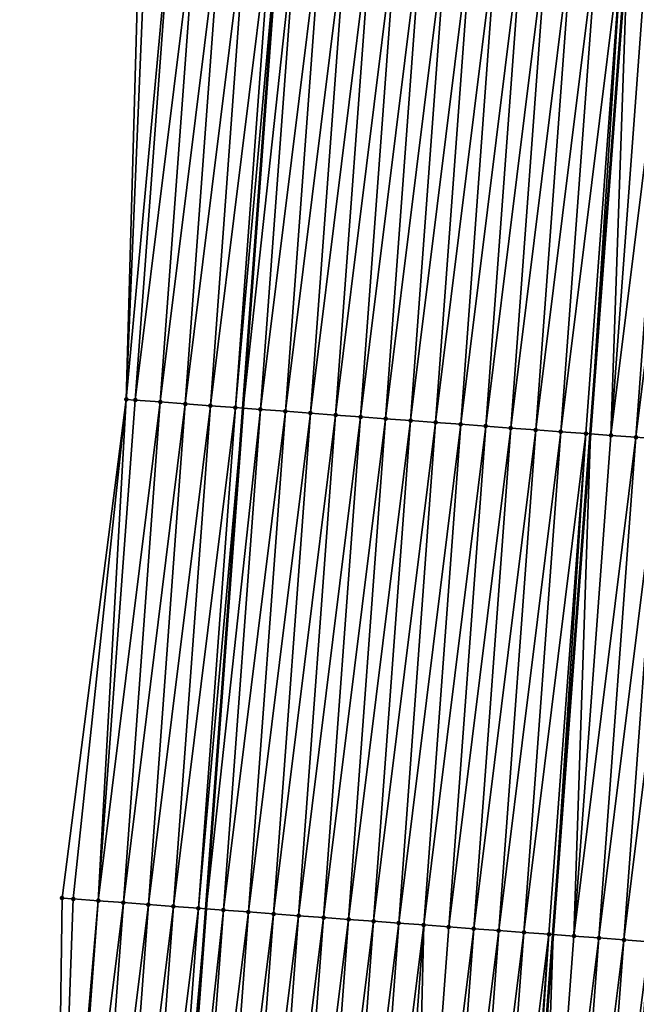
# Model space of a CAD drawing. Header units: feet. Extents: x 2017353 to 2024169, y 808050 to 818690.
# Tile 32 of 256: x 2023370 to 2023395, y 809125 to 809164. Entities that reach past the tile are written whole.
import ezdxf

# ---------------------------------------------------------------- set-up
doc = ezdxf.new("R2010")
doc.units = ezdxf.units.FT
doc.header["$MEASUREMENT"] = 0
for name, color, linetype, lineweight in [('EP_Travel Lane', 172, 'Continuous', 53), ('SB-Road Shots', 141, 'Continuous', 100), ('SB-Road X-Section', 40, 'Continuous', 13), ('STRIPING', 60, 'Continuous', 53)]:
    doc.layers.add(name, color=color, linetype=linetype, lineweight=lineweight)
doc.layers.add('I-77-MM15-17_SB-Surface-BORDER', color=7, linetype='Continuous')
doc.layers.add('I-77-MM15-17_SB-Surface-TIN', color=7, linetype='Continuous')

msp = doc.modelspace()

# ---------------------------------------------------------------- linework, layer by layer
at = {"layer": 'EP_Travel Lane'}
msp.add_polyline3d([(2023374.872318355, 809088.4555400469, 262.5681368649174), (2023376.366932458, 809108.3972775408, 262.8736477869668), (2023377.85328548, 809128.3114751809, 263.1561019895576), (2023379.325691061, 809148.2552912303, 263.4335331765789), (2023380.798091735, 809168.1990408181, 263.7153378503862), (2023382.270516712, 809188.1431195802, 263.9754890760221), (2023383.742879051, 809208.0863499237, 264.2914469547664), (2023385.215270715, 809228.0299774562, 264.5812913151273), (2023386.687627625, 809247.9731342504, 264.902104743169), (2023388.159984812, 809267.9162947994, 265.2226710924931), (2023389.632332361, 809287.8593248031, 265.5518279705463), (2023391.113157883, 809307.8330849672, 265.8393760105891), (2023392.609803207, 809327.7749750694, 266.1241073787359), (2023394.106463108, 809347.7170594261, 266.3951744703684), (2023395.603084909, 809367.6586361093, 266.7019748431), (2023397.099705, 809387.6001900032, 267.0103625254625), (2023398.596334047, 809407.5418632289, 267.3103508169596), (2023400.092989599, 809427.4838896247, 267.585488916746), (2023401.589632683, 809447.4257498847, 267.8723208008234), (2023403.08421103, 809467.4098402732, 268.1568983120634), (2023404.560571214, 809487.3530211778, 268.4612886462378), (2023406.036921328, 809507.2960660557, 268.7746850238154), (2023407.513261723, 809527.2389796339, 269.0967739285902), (2023409.010080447, 809547.1710684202, 269.418258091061)], dxfattribs=at)
at = {"layer": 'I-77-MM15-17_SB-Surface-BORDER', "color": 3, "linetype": 'Continuous', "lineweight": -3}
msp.add_polyline3d([(2023370.419380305, 809088.7922874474, 262.3656593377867), (2023371.829931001, 809108.7404396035, 262.663476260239), (2023372.110809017, 809128.739199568, 262.9090151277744), (2023374.666593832, 809148.6024572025, 263.2241388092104), (2023375.225039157, 809168.6140970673, 263.4787294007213), (2023376.392307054, 809188.5803853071, 263.7597810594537), (2023377.895083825, 809208.5217720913, 264.0494354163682), (2023379.787513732, 809228.433960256, 264.3673757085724), (2023381.391737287, 809248.3671682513, 264.7021621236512), (2023384.484189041, 809268.1900731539, 265.0652128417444), (2023385.981789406, 809288.1316472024, 265.367641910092), (2023388.074353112, 809308.0632015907, 265.6956565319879), (2023388.158011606, 809328.1121520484, 265.9093284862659), (2023390.091649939, 809348.021374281, 266.1850691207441), (2023391.659753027, 809367.957563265, 266.4934809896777), (2023394.080586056, 809387.829142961, 266.8446830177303), (2023393.552755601, 809407.9243038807, 267.0360865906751), (2023396.475965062, 809427.7581698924, 267.3880105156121), (2023396.819310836, 809447.7876846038, 267.5979121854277), (2023398.395795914, 809467.7731568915, 267.90348382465), (2023401.034414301, 809487.6262836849, 268.2698995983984), (2023404.497270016, 809507.4153585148, 268.6927039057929), (2023404.145515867, 809527.499882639, 268.9194632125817), (2023407.532001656, 809547.2850096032, 269.3449094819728)], dxfattribs=at)
at = {"layer": 'I-77-MM15-17_SB-Surface-TIN', "color": 128, "linetype": 'Continuous', "lineweight": -3}
for points in [[(2023374.666593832, 809148.6024572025, 263.2241388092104), (2023375.498937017, 809168.5937594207, 263.4863622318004), (2023375.225039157, 809168.6140970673, 263.4787294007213)], [(2023374.666593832, 809148.6024572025, 263.2241388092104), (2023376.496194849, 809168.519752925, 263.5113678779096), (2023375.498937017, 809168.5937594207, 263.4863622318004)], [(2023375.023802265, 809148.5758964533, 263.236519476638), (2023376.496194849, 809168.519752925, 263.5113678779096), (2023374.666593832, 809148.6024572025, 263.2241388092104)], [(2023375.023802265, 809148.5758964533, 263.236519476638), (2023377.493441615, 809168.4455965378, 263.5462371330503), (2023376.496194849, 809168.519752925, 263.5113678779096)], [(2023375.023802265, 809148.5758964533, 263.236519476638), (2023376.021043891, 809148.501670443, 263.2759702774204), (2023377.493441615, 809168.4455965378, 263.5462371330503)], [(2023376.021043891, 809148.501670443, 263.2759702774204), (2023378.490672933, 809168.3712309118, 263.5948753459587), (2023377.493441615, 809168.4455965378, 263.5462371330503)], [(2023376.021043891, 809148.501670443, 263.2759702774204), (2023377.018279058, 809148.4273569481, 263.3211779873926), (2023378.490672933, 809168.3712309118, 263.5948753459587)], [(2023377.018279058, 809148.4273569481, 263.3211779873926), (2023379.487900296, 809168.2968116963, 263.6470399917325), (2023378.490672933, 809168.3712309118, 263.5948753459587)], [(2023377.018279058, 809148.4273569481, 263.3211779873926), (2023378.015511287, 809148.3530036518, 263.3690048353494), (2023379.487900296, 809168.2968116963, 263.6470399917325)], [(2023378.015511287, 809148.3530036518, 263.3690048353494), (2023380.485126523, 809168.2223771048, 263.7002164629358), (2023379.487900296, 809168.2968116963, 263.6470399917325)], [(2023378.015511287, 809148.3530036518, 263.3690048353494), (2023379.012741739, 809148.278626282, 263.4184158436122), (2023380.485126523, 809168.2223771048, 263.7002164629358)], [(2023379.012741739, 809148.278626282, 263.4184158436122), (2023380.798091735, 809168.1990408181, 263.7153378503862), (2023380.485126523, 809168.2223771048, 263.7002164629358)], [(2023379.012741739, 809148.278626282, 263.4184158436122), (2023379.325691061, 809148.2552912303, 263.4335331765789), (2023380.798091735, 809168.1990408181, 263.7153378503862)], [(2023381.482358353, 809168.1480183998, 263.7483992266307), (2023380.798091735, 809168.1990408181, 263.7153378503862), (2023379.325691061, 809148.2552912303, 263.4335331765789)], [(2023380.00997358, 809148.2042677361, 263.4665881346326), (2023381.482358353, 809168.1480183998, 263.7483992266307), (2023379.325691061, 809148.2552912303, 263.4335331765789)], [(2023380.00997358, 809148.2042677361, 263.4665881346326), (2023382.479606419, 809168.0738796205, 263.7821098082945), (2023381.482358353, 809168.1480183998, 263.7483992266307)], [(2023380.00997358, 809148.2042677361, 263.4665881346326), (2023381.007209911, 809148.1299699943, 263.51075922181), (2023382.479606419, 809168.0738796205, 263.7821098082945)], [(2023381.007209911, 809148.1299699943, 263.51075922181), (2023383.476861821, 809167.9998402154, 263.8092810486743), (2023382.479606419, 809168.0738796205, 263.7821098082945)], [(2023381.007209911, 809148.1299699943, 263.51075922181), (2023382.004456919, 809148.0558168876, 263.545412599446), (2023383.476861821, 809167.9998402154, 263.8092810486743)], [(2023382.004456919, 809148.0558168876, 263.545412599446), (2023384.474121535, 809167.9258592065, 263.8326095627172), (2023383.476861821, 809167.9998402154, 263.8092810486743)], [(2023382.004456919, 809148.0558168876, 263.545412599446), (2023383.001721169, 809147.98189732, 263.56469796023), (2023384.474121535, 809167.9258592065, 263.8326095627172)], [(2023383.001721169, 809147.98189732, 263.56469796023), (2023385.471383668, 809167.8519109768, 263.8537810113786), (2023384.474121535, 809167.9258592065, 263.8326095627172)], [(2023383.001721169, 809147.98189732, 263.56469796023), (2023383.998985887, 809147.907984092, 263.5835661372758), (2023385.471383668, 809167.8519109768, 263.8537810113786)], [(2023383.998985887, 809147.907984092, 263.5835661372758), (2023386.468648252, 809167.7779959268, 263.8727690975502), (2023385.471383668, 809167.8519109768, 263.8537810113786)], [(2023383.998985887, 809147.907984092, 263.5835661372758), (2023384.996252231, 809147.8340928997, 263.6009842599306), (2023386.468648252, 809167.7779959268, 263.8727690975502)], [(2023384.996252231, 809147.8340928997, 263.6009842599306), (2023387.465913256, 809167.7040865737, 263.8913822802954), (2023386.468648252, 809167.7779959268, 263.8727690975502)], [(2023384.996252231, 809147.8340928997, 263.6009842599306), (2023385.993516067, 809147.7601677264, 263.6206384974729), (2023387.465913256, 809167.7040865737, 263.8913822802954)], [(2023385.993516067, 809147.7601677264, 263.6206384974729), (2023388.463175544, 809167.6301404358, 263.9124160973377), (2023387.465913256, 809167.7040865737, 263.8913822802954)], [(2023385.993516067, 809147.7601677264, 263.6206384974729), (2023386.990781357, 809147.6862622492, 263.6389966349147), (2023388.463175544, 809167.6301404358, 263.9124160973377)], [(2023386.990781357, 809147.6862622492, 263.6389966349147), (2023389.460440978, 809167.5562369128, 263.930645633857), (2023388.463175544, 809167.6301404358, 263.9124160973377)], [(2023386.990781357, 809147.6862622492, 263.6389966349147), (2023387.98804943, 809147.612394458, 263.6548748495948), (2023389.460440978, 809167.5562369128, 263.930645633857)], [(2023387.98804943, 809147.612394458, 263.6548748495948), (2023390.457708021, 809167.4823551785, 263.9474413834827), (2023389.460440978, 809167.5562369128, 263.930645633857)], [(2023387.98804943, 809147.612394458, 263.6548748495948), (2023388.985316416, 809147.5385119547, 263.67172118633), (2023390.457708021, 809167.4823551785, 263.9474413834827)], [(2023388.985316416, 809147.5385119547, 263.67172118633), (2023391.454972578, 809167.4084397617, 263.9664535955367), (2023390.457708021, 809167.4823551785, 263.9474413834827)], [(2023388.985316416, 809147.5385119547, 263.67172118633), (2023389.982581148, 809147.4645989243, 263.6905763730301), (2023391.454972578, 809167.4084397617, 263.9664535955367)], [(2023389.982581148, 809147.4645989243, 263.6905763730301), (2023392.452234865, 809167.3344936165, 263.9874878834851), (2023391.454972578, 809167.4084397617, 263.9664535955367)], [(2023389.982581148, 809147.4645989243, 263.6905763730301), (2023390.979844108, 809147.3906618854, 263.7110114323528), (2023392.452234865, 809167.3344936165, 263.9874878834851)], [(2023390.979844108, 809147.3906618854, 263.7110114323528), (2023393.449502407, 809167.2606186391, 264.0038389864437), (2023392.452234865, 809167.3344936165, 263.9874878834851)], [(2023390.979844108, 809147.3906618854, 263.7110114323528), (2023391.977110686, 809147.3167738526, 263.7282216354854), (2023393.449502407, 809167.2606186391, 264.0038389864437)], [(2023391.977110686, 809147.3167738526, 263.7282216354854), (2023394.446763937, 809167.1866622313, 264.0255486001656), (2023393.449502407, 809167.2606186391, 264.0038389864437)], [(2023391.977110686, 809147.3167738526, 263.7282216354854), (2023392.974369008, 809147.2427739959, 263.7527904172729), (2023394.446763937, 809167.1866622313, 264.0255486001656)], [(2023392.974369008, 809147.2427739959, 263.7527904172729), (2023393.164265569, 809147.2287036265, 263.7561217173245), (2023394.446763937, 809167.1866622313, 264.0255486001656)], [(2023394.446763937, 809167.1866622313, 264.0255486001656), (2023393.164265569, 809147.2287036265, 263.7561217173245), (2023394.66242282, 809167.1706676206, 264.0303387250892)], [(2023393.971635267, 809147.1688816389, 263.7702851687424), (2023394.66242282, 809167.1706676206, 264.0303387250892), (2023393.164265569, 809147.2287036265, 263.7561217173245)], [(2023393.971635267, 809147.1688816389, 263.7702851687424), (2023395.444024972, 809167.1126991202, 264.0476993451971), (2023394.66242282, 809167.1706676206, 264.0303387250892)], [(2023393.971635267, 809147.1688816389, 263.7702851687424), (2023396.441289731, 809167.038786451, 264.0665307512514), (2023395.444024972, 809167.1126991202, 264.0476993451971)], [(2023393.971635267, 809147.1688816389, 263.7702851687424), (2023394.968900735, 809147.0949785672, 263.788485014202), (2023396.441289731, 809167.038786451, 264.0665307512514)], [(2023394.968900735, 809147.0949785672, 263.788485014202), (2023397.438552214, 809166.9648429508, 264.0873909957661), (2023396.441289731, 809167.038786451, 264.0665307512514)], [(2023394.968900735, 809147.0949785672, 263.788485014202), (2023395.966162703, 809147.0210280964, 263.8098039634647), (2023397.438552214, 809166.9648429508, 264.0873909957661)], [(2023372.554167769, 809128.7062621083, 262.9224758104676), (2023374.666593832, 809148.6024572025, 263.2241388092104), (2023372.110809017, 809128.739199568, 262.9090151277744)], [(2023372.554167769, 809128.7062621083, 262.9224758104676), (2023373.551417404, 809128.6321445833, 262.9547877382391), (2023374.666593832, 809148.6024572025, 263.2241388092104)], [(2023373.551417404, 809128.6321445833, 262.9547877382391), (2023375.023802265, 809148.5758964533, 263.236519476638), (2023374.666593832, 809148.6024572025, 263.2241388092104)], [(2023373.551417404, 809128.6321445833, 262.9547877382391), (2023376.021043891, 809148.501670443, 263.2759702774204), (2023375.023802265, 809148.5758964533, 263.236519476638)], [(2023373.551417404, 809128.6321445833, 262.9547877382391), (2023374.548659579, 809128.5579260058, 262.9937494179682), (2023376.021043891, 809148.501670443, 263.2759702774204)], [(2023374.548659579, 809128.5579260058, 262.9937494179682), (2023377.018279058, 809148.4273569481, 263.3211779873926), (2023376.021043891, 809148.501670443, 263.2759702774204)], [(2023374.548659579, 809128.5579260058, 262.9937494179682), (2023375.545892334, 809128.4835798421, 263.0411069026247), (2023377.018279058, 809148.4273569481, 263.3211779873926)], [(2023375.545892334, 809128.4835798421, 263.0411069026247), (2023378.015511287, 809148.3530036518, 263.3690048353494), (2023377.018279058, 809148.4273569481, 263.3211779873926)], [(2023375.545892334, 809128.4835798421, 263.0411069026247), (2023376.543121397, 809128.409183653, 263.0917563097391), (2023378.015511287, 809148.3530036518, 263.3690048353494)], [(2023376.543121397, 809128.409183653, 263.0917563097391), (2023379.012741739, 809148.278626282, 263.4184158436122), (2023378.015511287, 809148.3530036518, 263.3690048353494)], [(2023376.543121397, 809128.409183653, 263.0917563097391), (2023377.540351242, 809128.33479807, 263.1417077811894), (2023379.012741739, 809148.278626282, 263.4184158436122)], [(2023377.540351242, 809128.33479807, 263.1417077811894), (2023379.325691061, 809148.2552912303, 263.4335331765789), (2023379.012741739, 809148.278626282, 263.4184158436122)], [(2023377.540351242, 809128.33479807, 263.1417077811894), (2023377.85328548, 809128.3114751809, 263.1561019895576), (2023379.325691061, 809148.2552912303, 263.4335331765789)], [(2023380.00997358, 809148.2042677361, 263.4665881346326), (2023379.325691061, 809148.2552912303, 263.4335331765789), (2023377.85328548, 809128.3114751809, 263.1561019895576)], [(2023378.537585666, 809128.2604745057, 263.1875781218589), (2023380.00997358, 809148.2042677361, 263.4665881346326), (2023377.85328548, 809128.3114751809, 263.1561019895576)], [(2023378.537585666, 809128.2604745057, 263.1875781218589), (2023381.007209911, 809148.1299699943, 263.51075922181), (2023380.00997358, 809148.2042677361, 263.4665881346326)], [(2023378.537585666, 809128.2604745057, 263.1875781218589), (2023379.534827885, 809128.1862565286, 263.2265002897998), (2023381.007209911, 809148.1299699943, 263.51075922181)], [(2023379.534827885, 809128.1862565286, 263.2265002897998), (2023382.004456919, 809148.0558168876, 263.545412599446), (2023381.007209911, 809148.1299699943, 263.51075922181)], [(2023379.534827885, 809128.1862565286, 263.2265002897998), (2023380.532081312, 809128.1121903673, 263.2554322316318), (2023382.004456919, 809148.0558168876, 263.545412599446)], [(2023380.532081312, 809128.1121903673, 263.2554322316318), (2023383.001721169, 809147.98189732, 263.56469796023), (2023382.004456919, 809148.0558168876, 263.545412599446)], [(2023380.532081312, 809128.1121903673, 263.2554322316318), (2023381.529344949, 809128.0382624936, 263.2752641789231), (2023383.001721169, 809147.98189732, 263.56469796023)], [(2023381.529344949, 809128.0382624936, 263.2752641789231), (2023383.998985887, 809147.907984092, 263.5835661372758), (2023383.001721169, 809147.98189732, 263.56469796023)], [(2023381.529344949, 809128.0382624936, 263.2752641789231), (2023382.526609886, 809127.9643522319, 263.293937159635), (2023383.998985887, 809147.907984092, 263.5835661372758)], [(2023382.526609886, 809127.9643522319, 263.293937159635), (2023384.996252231, 809147.8340928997, 263.6009842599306), (2023383.998985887, 809147.907984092, 263.5835661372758)], [(2023382.526609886, 809127.9643522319, 263.293937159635), (2023383.523874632, 809127.8904393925, 263.312779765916), (2023384.996252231, 809147.8340928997, 263.6009842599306)], [(2023383.523874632, 809127.8904393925, 263.312779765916), (2023385.993516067, 809147.7601677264, 263.6206384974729), (2023384.996252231, 809147.8340928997, 263.6009842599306)], [(2023383.523874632, 809127.8904393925, 263.312779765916), (2023384.521136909, 809127.8164931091, 263.3338231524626), (2023385.993516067, 809147.7601677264, 263.6206384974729)], [(2023384.521136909, 809127.8164931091, 263.3338231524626), (2023386.990781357, 809147.6862622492, 263.6389966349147), (2023385.993516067, 809147.7601677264, 263.6206384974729)], [(2023384.521136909, 809127.8164931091, 263.3338231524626), (2023385.518400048, 809127.742558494, 263.3540987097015), (2023386.990781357, 809147.6862622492, 263.6389966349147)], [(2023385.518400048, 809127.742558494, 263.3540987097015), (2023387.98804943, 809147.612394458, 263.6548748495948), (2023386.990781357, 809147.6862622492, 263.6389966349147)], [(2023385.518400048, 809127.742558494, 263.3540987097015), (2023386.515666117, 809127.6686635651, 263.3717627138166), (2023387.98804943, 809147.612394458, 263.6548748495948)], [(2023386.515666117, 809127.6686635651, 263.3717627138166), (2023388.985316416, 809147.5385119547, 263.67172118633), (2023387.98804943, 809147.612394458, 263.6548748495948)], [(2023386.515666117, 809127.6686635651, 263.3717627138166), (2023387.512934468, 809127.5947995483, 263.3873925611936), (2023388.985316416, 809147.5385119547, 263.67172118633)], [(2023387.512934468, 809127.5947995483, 263.3873925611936), (2023389.982581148, 809147.4645989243, 263.6905763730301), (2023388.985316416, 809147.5385119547, 263.67172118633)], [(2023387.512934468, 809127.5947995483, 263.3873925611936), (2023388.510200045, 809127.5208979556, 263.4054950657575), (2023389.982581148, 809147.4645989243, 263.6905763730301)], [(2023388.510200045, 809127.5208979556, 263.4054950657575), (2023390.979844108, 809147.3906618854, 263.7110114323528), (2023389.982581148, 809147.4645989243, 263.6905763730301)], [(2023388.510200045, 809127.5208979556, 263.4054950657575), (2023389.507462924, 809127.4469598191, 263.4260023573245), (2023390.979844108, 809147.3906618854, 263.7110114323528)], [(2023389.507462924, 809127.4469598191, 263.4260023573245), (2023391.977110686, 809147.3167738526, 263.7282216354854), (2023390.979844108, 809147.3906618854, 263.7110114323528)], [(2023389.507462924, 809127.4469598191, 263.4260023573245), (2023390.504726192, 809127.3730269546, 263.4461627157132), (2023391.977110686, 809147.3167738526, 263.7282216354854)], [(2023390.504726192, 809127.3730269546, 263.4461627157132), (2023392.974369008, 809147.2427739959, 263.7527904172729), (2023391.977110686, 809147.3167738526, 263.7282216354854)], [(2023390.504726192, 809127.3730269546, 263.4461627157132), (2023391.501988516, 809127.2990812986, 263.4671648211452), (2023392.974369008, 809147.2427739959, 263.7527904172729)], [(2023391.501988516, 809127.2990812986, 263.4671648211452), (2023391.666120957, 809127.2869078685, 263.4708328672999), (2023392.974369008, 809147.2427739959, 263.7527904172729)], [(2023392.974369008, 809147.2427739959, 263.7527904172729), (2023391.666120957, 809127.2869078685, 263.4708328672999), (2023393.164265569, 809147.2287036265, 263.7561217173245)], [(2023392.499249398, 809127.2251161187, 263.4894516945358), (2023393.164265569, 809147.2287036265, 263.7561217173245), (2023391.666120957, 809127.2869078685, 263.4708328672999)], [(2023392.499249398, 809127.2251161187, 263.4894516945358), (2023393.971635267, 809147.1688816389, 263.7702851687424), (2023393.164265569, 809147.2287036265, 263.7561217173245)], [(2023392.499249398, 809127.2251161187, 263.4894516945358), (2023394.968900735, 809147.0949785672, 263.788485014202), (2023393.971635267, 809147.1688816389, 263.7702851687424)], [(2023392.499249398, 809127.2251161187, 263.4894516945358), (2023393.496512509, 809127.1511811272, 263.5097520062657), (2023394.968900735, 809147.0949785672, 263.788485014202)], [(2023393.496512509, 809127.1511811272, 263.5097520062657), (2023395.966162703, 809147.0210280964, 263.8098039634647), (2023394.968900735, 809147.0949785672, 263.788485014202)], [(2023393.496512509, 809127.1511811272, 263.5097520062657), (2023394.493775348, 809127.0772424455, 263.5302951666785), (2023395.966162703, 809147.0210280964, 263.8098039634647)], [(2023394.493775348, 809127.0772424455, 263.5302951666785), (2023396.963423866, 809146.9470667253, 263.831840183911), (2023395.966162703, 809147.0210280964, 263.8098039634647)], [(2023394.493775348, 809127.0772424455, 263.5302951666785), (2023395.491036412, 809127.0032797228, 263.5524203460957), (2023396.963423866, 809146.9470667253, 263.831840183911)], [(2023371.829931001, 809108.7404396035, 262.663476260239), (2023372.554167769, 809128.7062621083, 262.9224758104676), (2023372.110809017, 809128.739199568, 262.9090151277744)], [(2023371.829931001, 809108.7404396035, 262.663476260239), (2023373.551417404, 809128.6321445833, 262.9547877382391), (2023372.554167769, 809128.7062621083, 262.9224758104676)], [(2023372.065377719, 809108.7226625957, 262.6722724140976), (2023373.551417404, 809128.6321445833, 262.9547877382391), (2023371.829931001, 809108.7404396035, 262.663476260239)], [(2023372.065377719, 809108.7226625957, 262.6722724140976), (2023374.548659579, 809128.5579260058, 262.9937494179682), (2023373.551417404, 809128.6321445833, 262.9547877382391)], [(2023372.065377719, 809108.7226625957, 262.6722724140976), (2023373.0625331, 809108.6472865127, 262.7154264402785), (2023374.548659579, 809128.5579260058, 262.9937494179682)], [(2023373.0625331, 809108.6472865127, 262.7154264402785), (2023375.545892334, 809128.4835798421, 263.0411069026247), (2023374.548659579, 809128.5579260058, 262.9937494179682)], [(2023373.0625331, 809108.6472865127, 262.7154264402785), (2023374.059683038, 809108.5718378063, 262.7635029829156), (2023375.545892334, 809128.4835798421, 263.0411069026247)], [(2023374.059683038, 809108.5718378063, 262.7635029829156), (2023376.543121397, 809128.409183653, 263.0917563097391), (2023375.545892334, 809128.4835798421, 263.0411069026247)], [(2023374.059683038, 809108.5718378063, 262.7635029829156), (2023375.056831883, 809108.4963745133, 262.8125682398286), (2023376.543121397, 809128.409183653, 263.0917563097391)], [(2023375.056831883, 809108.4963745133, 262.8125682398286), (2023377.540351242, 809128.33479807, 263.1417077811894), (2023376.543121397, 809128.409183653, 263.0917563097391)], [(2023375.056831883, 809108.4963745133, 262.8125682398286), (2023376.053982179, 809108.4209305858, 262.86032085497), (2023377.540351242, 809128.33479807, 263.1417077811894)], [(2023376.053982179, 809108.4209305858, 262.86032085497), (2023377.85328548, 809128.3114751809, 263.1561019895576), (2023377.540351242, 809128.33479807, 263.1417077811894)], [(2023376.053982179, 809108.4209305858, 262.86032085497), (2023376.366932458, 809108.3972775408, 262.8736477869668), (2023377.85328548, 809128.3114751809, 263.1561019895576)], [(2023378.537585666, 809128.2604745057, 263.1875781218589), (2023377.85328548, 809128.3114751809, 263.1561019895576), (2023376.366932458, 809108.3972775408, 262.8736477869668)], [(2023377.051138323, 809108.345564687, 262.9027845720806), (2023378.537585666, 809128.2604745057, 263.1875781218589), (2023376.366932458, 809108.3972775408, 262.8736477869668)], [(2023377.051138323, 809108.345564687, 262.9027845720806), (2023379.534827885, 809128.1862565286, 263.2265002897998), (2023378.537585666, 809128.2604745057, 263.1875781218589)], [(2023377.051138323, 809108.345564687, 262.9027845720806), (2023378.048303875, 809108.2703243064, 262.9367404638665), (2023379.534827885, 809128.1862565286, 263.2265002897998)], [(2023378.048303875, 809108.2703243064, 262.9367404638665), (2023380.532081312, 809128.1121903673, 263.2554322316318), (2023379.534827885, 809128.1862565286, 263.2265002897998)], [(2023378.048303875, 809108.2703243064, 262.9367404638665), (2023379.045479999, 809108.1952249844, 262.9611351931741), (2023380.532081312, 809128.1121903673, 263.2554322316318)], [(2023379.045479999, 809108.1952249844, 262.9611351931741), (2023381.529344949, 809128.0382624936, 263.2752641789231), (2023380.532081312, 809128.1121903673, 263.2554322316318)], [(2023379.045479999, 809108.1952249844, 262.9611351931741), (2023380.042659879, 809108.1201757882, 262.9821323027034), (2023381.529344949, 809128.0382624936, 263.2752641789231)], [(2023380.042659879, 809108.1201757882, 262.9821323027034), (2023382.526609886, 809127.9643522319, 263.293937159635), (2023381.529344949, 809128.0382624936, 263.2752641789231)], [(2023380.042659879, 809108.1201757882, 262.9821323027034), (2023381.039842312, 809108.0451606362, 263.0008218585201), (2023382.526609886, 809127.9643522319, 263.293937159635)], [(2023381.039842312, 809108.0451606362, 263.0008218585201), (2023383.523874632, 809127.8904393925, 263.312779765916), (2023382.526609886, 809127.9643522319, 263.293937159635)], [(2023381.039842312, 809108.0451606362, 263.0008218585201), (2023382.037021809, 809107.9701063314, 263.0221652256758), (2023383.523874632, 809127.8904393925, 263.312779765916)], [(2023382.037021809, 809107.9701063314, 263.0221652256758), (2023384.521136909, 809127.8164931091, 263.3338231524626), (2023383.523874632, 809127.8904393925, 263.312779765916)], [(2023382.037021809, 809107.9701063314, 263.0221652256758), (2023383.034201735, 809107.8950577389, 263.043121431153), (2023384.521136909, 809127.8164931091, 263.3338231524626)], [(2023383.034201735, 809107.8950577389, 263.043121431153), (2023385.518400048, 809127.742558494, 263.3540987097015), (2023384.521136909, 809127.8164931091, 263.3338231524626)], [(2023383.034201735, 809107.8950577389, 263.043121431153), (2023384.031384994, 809107.8200536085, 263.0610639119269), (2023385.518400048, 809127.742558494, 263.3540987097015)], [(2023384.031384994, 809107.8200536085, 263.0610639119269), (2023386.515666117, 809127.6686635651, 263.3717627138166), (2023385.518400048, 809127.742558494, 263.3540987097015)], [(2023384.031384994, 809107.8200536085, 263.0610639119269), (2023385.028568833, 809107.7450572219, 263.0784815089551), (2023386.515666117, 809127.6686635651, 263.3717627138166)], [(2023385.028568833, 809107.7450572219, 263.0784815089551), (2023386.02575544, 809107.6700977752, 263.0933952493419), (2023386.515666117, 809127.6686635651, 263.3717627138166)], [(2023386.02575544, 809107.6700977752, 263.0933952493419), (2023387.512934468, 809127.5947995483, 263.3873925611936), (2023386.515666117, 809127.6686635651, 263.3717627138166)], [(2023386.02575544, 809107.6700977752, 263.0933952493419), (2023388.510200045, 809127.5208979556, 263.4054950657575), (2023387.512934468, 809127.5947995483, 263.3873925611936)], [(2023386.02575544, 809107.6700977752, 263.0933952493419), (2023387.022938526, 809107.5950913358, 263.1114942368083), (2023388.510200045, 809127.5208979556, 263.4054950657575)], [(2023387.022938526, 809107.5950913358, 263.1114942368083), (2023389.507462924, 809127.4469598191, 263.4260023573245), (2023388.510200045, 809127.5208979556, 263.4054950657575)], [(2023387.022938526, 809107.5950913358, 263.1114942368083), (2023388.020117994, 809107.5200366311, 263.1328647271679), (2023389.507462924, 809127.4469598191, 263.4260023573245)], [(2023388.020117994, 809107.5200366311, 263.1328647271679), (2023390.504726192, 809127.3730269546, 263.4461627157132), (2023389.507462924, 809127.4469598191, 263.4260023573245)], [(2023388.020117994, 809107.5200366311, 263.1328647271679), (2023389.017297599, 809107.4449837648, 263.1541106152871), (2023390.504726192, 809127.3730269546, 263.4461627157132)], [(2023389.017297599, 809107.4449837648, 263.1541106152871), (2023391.501988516, 809127.2990812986, 263.4671648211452), (2023390.504726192, 809127.3730269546, 263.4461627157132)], [(2023389.017297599, 809107.4449837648, 263.1541106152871), (2023390.014476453, 809107.3699208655, 263.1760365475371), (2023391.501988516, 809127.2990812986, 263.4671648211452)], [(2023390.014476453, 809107.3699208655, 263.1760365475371), (2023390.17150229, 809107.3581016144, 263.1794278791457), (2023391.501988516, 809127.2990812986, 263.4671648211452)], [(2023391.501988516, 809127.2990812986, 263.4671648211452), (2023390.17150229, 809107.3581016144, 263.1794278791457), (2023391.666120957, 809127.2869078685, 263.4708328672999)], [(2023391.011655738, 809107.2948637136, 263.1975729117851), (2023391.666120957, 809127.2869078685, 263.4708328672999), (2023390.17150229, 809107.3581016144, 263.1794278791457)], [(2023391.011655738, 809107.2948637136, 263.1975729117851), (2023392.499249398, 809127.2251161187, 263.4894516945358), (2023391.666120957, 809127.2869078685, 263.4708328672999)], [(2023391.011655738, 809107.2948637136, 263.1975729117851), (2023393.496512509, 809127.1511811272, 263.5097520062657), (2023392.499249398, 809127.2251161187, 263.4894516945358)], [(2023391.011655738, 809107.2948637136, 263.1975729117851), (2023392.00883568, 809107.2198153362, 263.2185145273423), (2023393.496512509, 809127.1511811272, 263.5097520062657)], [(2023392.00883568, 809107.2198153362, 263.2185145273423), (2023394.493775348, 809127.0772424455, 263.5302951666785), (2023393.496512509, 809127.1511811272, 263.5097520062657)], [(2023392.00883568, 809107.2198153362, 263.2185145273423), (2023393.006015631, 809107.1447670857, 263.239447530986), (2023394.493775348, 809127.0772424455, 263.5302951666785)], [(2023393.006015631, 809107.1447670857, 263.239447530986), (2023395.491036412, 809127.0032797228, 263.5524203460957), (2023394.493775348, 809127.0772424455, 263.5302951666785)], [(2023393.006015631, 809107.1447670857, 263.239447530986), (2023394.003192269, 809107.0696746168, 263.2633777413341), (2023395.491036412, 809127.0032797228, 263.5524203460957)], [(2023394.003192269, 809107.0696746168, 263.2633777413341), (2023396.488298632, 809126.9293326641, 263.5735147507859), (2023395.491036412, 809127.0032797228, 263.5524203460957)], [(2023394.003192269, 809107.0696746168, 263.2633777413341), (2023395.000370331, 809106.9946011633, 263.2860190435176), (2023396.488298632, 809126.9293326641, 263.5735147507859)]]:
    msp.add_3dface(points, dxfattribs=at)
at = {"layer": 'SB-Road Shots', "lineweight": 100}
for p in [(2023374.666593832, 809148.6024572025, 263.2241388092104), (2023375.023802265, 809148.5758964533, 263.236519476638), (2023376.021043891, 809148.501670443, 263.2759702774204), (2023377.018279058, 809148.4273569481, 263.3211779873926), (2023378.015511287, 809148.3530036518, 263.3690048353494), (2023379.012741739, 809148.278626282, 263.4184158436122), (2023380.00997358, 809148.2042677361, 263.4665881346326), (2023381.007209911, 809148.1299699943, 263.51075922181), (2023382.004456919, 809148.0558168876, 263.545412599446), (2023383.001721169, 809147.98189732, 263.56469796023), (2023383.998985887, 809147.907984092, 263.5835661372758), (2023384.996252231, 809147.8340928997, 263.6009842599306), (2023385.993516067, 809147.7601677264, 263.6206384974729), (2023386.990781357, 809147.6862622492, 263.6389966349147), (2023387.98804943, 809147.612394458, 263.6548748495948), (2023388.985316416, 809147.5385119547, 263.67172118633), (2023389.982581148, 809147.4645989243, 263.6905763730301), (2023390.979844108, 809147.3906618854, 263.7110114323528), (2023391.977110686, 809147.3167738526, 263.7282216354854), (2023392.974369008, 809147.2427739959, 263.7527904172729), (2023393.971635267, 809147.1688816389, 263.7702851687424), (2023394.968900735, 809147.0949785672, 263.788485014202), (2023372.110809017, 809128.739199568, 262.9090151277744), (2023372.554167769, 809128.7062621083, 262.9224758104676), (2023373.551417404, 809128.6321445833, 262.9547877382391), (2023374.548659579, 809128.5579260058, 262.9937494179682), (2023375.545892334, 809128.4835798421, 263.0411069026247), (2023376.543121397, 809128.409183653, 263.0917563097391), (2023377.540351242, 809128.33479807, 263.1417077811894), (2023378.537585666, 809128.2604745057, 263.1875781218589), (2023379.534827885, 809128.1862565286, 263.2265002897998), (2023380.532081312, 809128.1121903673, 263.2554322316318), (2023381.529344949, 809128.0382624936, 263.2752641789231), (2023382.526609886, 809127.9643522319, 263.293937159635), (2023383.523874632, 809127.8904393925, 263.312779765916), (2023384.521136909, 809127.8164931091, 263.3338231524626), (2023385.518400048, 809127.742558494, 263.3540987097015), (2023386.515666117, 809127.6686635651, 263.3717627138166), (2023387.512934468, 809127.5947995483, 263.3873925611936), (2023388.510200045, 809127.5208979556, 263.4054950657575), (2023389.507462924, 809127.4469598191, 263.4260023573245), (2023390.504726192, 809127.3730269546, 263.4461627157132), (2023391.501988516, 809127.2990812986, 263.4671648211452), (2023392.499249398, 809127.2251161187, 263.4894516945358), (2023393.496512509, 809127.1511811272, 263.5097520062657), (2023394.493775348, 809127.0772424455, 263.5302951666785)]:
    msp.add_point(p, dxfattribs=at)
at = {"layer": 'SB-Road X-Section', "extrusion": (0.07361795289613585, 0.9971701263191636, 0.01523601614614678), "elevation": 955819.5255069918, "flags": 128}
msp.add_lwpolyline([(-1958355.576666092, -14301.14737110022), (-1958354.576666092, -14301.07354825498), (-1958353.576666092, -14300.99931064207), (-1958352.576666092, -14300.93446733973), (-1958351.576666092, -14300.86363276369), (-1958350.576666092, -14300.79519310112), (-1958349.576666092, -14300.76144255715), (-1958348.576666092, -14300.73885428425), (-1958347.576666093, -14300.71864090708), (-1958346.576666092, -14300.6927911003), (-1958345.576666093, -14300.66882010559), (-1958344.576666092, -14300.64734212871), (-1958343.576666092, -14300.6271291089), (-1958342.576666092, -14300.60440905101), (-1958341.576666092, -14300.58661621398), (-1958340.576666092, -14300.5650564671), (-1958339.576666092, -14300.55057191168), (-1958339.097328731, -14300.5475477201), (-1958339.047233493, -14300.54760673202), (-1958338.576666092, -14300.55212675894), (-1958337.576666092, -14300.56801186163), (-1958337.209328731, -14300.57454121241), (-1958336.576666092, -14300.58939370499), (-1958335.576666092, -14300.6129499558), (-1958334.576666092, -14300.63307817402), (-1958333.576666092, -14300.65154300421), (-1958332.576666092, -14300.66975740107), (-1958331.576666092, -14300.68833168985), (-1958330.576666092, -14300.70983571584), (-1958329.576666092, -14300.73187449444), (-1958328.576666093, -14300.75319591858), (-1958327.576666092, -14300.77139787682), (-1958326.576666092, -14300.78889465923), (-1958325.576666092, -14300.81346629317), (-1958324.576666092, -14300.83067849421), (-1958323.576666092, -14300.8511159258), (-1958322.576666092, -14300.86997330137), (-1958321.576666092, -14300.88682159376), (-1958320.576666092, -14300.90270165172), (-1958319.576666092, -14300.92106192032), (-1958318.576666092, -14300.94071843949), (-1958317.576666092, -14300.95813858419), (-1958316.576666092, -14300.97700895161), (-1958315.576666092, -14300.99629655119), (-1958314.576666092, -14301.03095395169), (-1958313.576666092, -14301.07513016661), (-1958312.576666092, -14301.12330804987), (-1958311.576666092, -14301.17272479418), (-1958310.576666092, -14301.22055719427), (-1958309.576666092, -14301.26577015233), (-1958308.576666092, -14301.30522553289), (-1958308.218471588, -14301.31760763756)], dxfattribs=at)
at = {"layer": 'SB-Road X-Section', "extrusion": (0.07361795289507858, 0.9971701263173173, 0.01523601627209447), "elevation": 955799.5255033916, "flags": 128}
msp.add_lwpolyline([(-1958355.576666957, -14301.14004585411), (-1958354.576666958, -14301.0623692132), (-1958353.576666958, -14300.98630435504), (-1958352.576666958, -14300.91229702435), (-1958351.576666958, -14300.8392929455), (-1958350.576666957, -14300.76295886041), (-1958349.576666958, -14300.72947261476), (-1958348.576666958, -14300.70893921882), (-1958347.576666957, -14300.68950241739), (-1958346.576666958, -14300.66384956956), (-1958345.576666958, -14300.63682093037), (-1958344.576666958, -14300.61608494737), (-1958343.576666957, -14300.59580721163), (-1958342.576666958, -14300.57403469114), (-1958341.576666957, -14300.5531883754), (-1958340.576666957, -14300.53191404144), (-1958339.576666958, -14300.51656023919), (-1958338.948943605, -14300.51149731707), (-1958338.802562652, -14300.5118422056), (-1958338.576666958, -14300.51347842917), (-1958338.323895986, -14300.51704747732), (-1958337.576666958, -14300.53342965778), (-1958336.576666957, -14300.5582406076), (-1958335.576666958, -14300.58282470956), (-1958334.576666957, -14300.60453103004), (-1958333.576666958, -14300.62517559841), (-1958332.576666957, -14300.64374148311), (-1958331.576666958, -14300.66355580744), (-1958330.576666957, -14300.68465266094), (-1958329.576666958, -14300.70678040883), (-1958328.576666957, -14300.72732595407), (-1958327.576666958, -14300.74762862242), (-1958326.576666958, -14300.76991808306), (-1958325.576666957, -14300.79092262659), (-1958324.576666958, -14300.81108532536), (-1958323.576666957, -14300.83159499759), (-1958322.576666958, -14300.84969960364), (-1958321.576666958, -14300.86533126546), (-1958320.576666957, -14300.88299732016), (-1958319.576666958, -14300.90327523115), (-1958318.576666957, -14300.92432106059), (-1958317.576666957, -14300.94316585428), (-1958316.576666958, -14300.9618410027), (-1958315.576666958, -14300.98167525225), (-1958314.576666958, -14301.01061055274), (-1958313.576666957, -14301.04953723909), (-1958312.576666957, -14301.09541290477), (-1958311.576666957, -14301.145370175), (-1958310.576666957, -14301.19602546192), (-1958309.576666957, -14301.24338844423), (-1958308.576666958, -14301.28235464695), (-1958307.576666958, -14301.31467032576), (-1958307.132086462, -14301.32813257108)], dxfattribs=at)
at = {"layer": 'STRIPING'}
msp.add_polyline3d([(2023388.676885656, 809087.4163303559, 262.8762141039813), (2023390.17150229, 809107.3581016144, 263.1794278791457), (2023391.666120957, 809127.2869078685, 263.4708328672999), (2023393.164265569, 809147.2287036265, 263.7561217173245), (2023394.66242282, 809167.1706676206, 264.0303387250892), (2023396.160546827, 809187.1121891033, 264.3336815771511), (2023397.658668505, 809207.0536795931, 264.6390533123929), (2023399.156782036, 809226.9950616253, 264.9515735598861), (2023400.654895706, 809246.9364455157, 265.2639679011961), (2023402.153009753, 809266.8778344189, 265.5760323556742), (2023403.651135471, 809286.8193786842, 265.8778722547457), (2023405.149922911, 809306.7748649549, 266.1722815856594), (2023406.646562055, 809326.7166727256, 266.462808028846), (2023408.143209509, 809346.6585912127, 266.7455453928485), (2023409.639841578, 809366.6003047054, 267.0427115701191), (2023411.136454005, 809386.5417564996, 267.3582903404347), (2023412.63309683, 809406.4836133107, 267.6453611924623), (2023414.129736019, 809426.4254216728, 267.9358460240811), (2023415.626391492, 809446.3674470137, 268.2110583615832), (2023417.119240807, 809466.3285565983, 268.4995042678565), (2023418.595620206, 809486.2719970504, 268.7867304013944), (2023420.071988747, 809506.2152908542, 269.083660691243), (2023421.548339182, 809526.1583400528, 269.3967744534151), (2023423.031739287, 809546.0962374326, 269.7258827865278)], dxfattribs=at)

doc.saveas('drawing.dxf')
